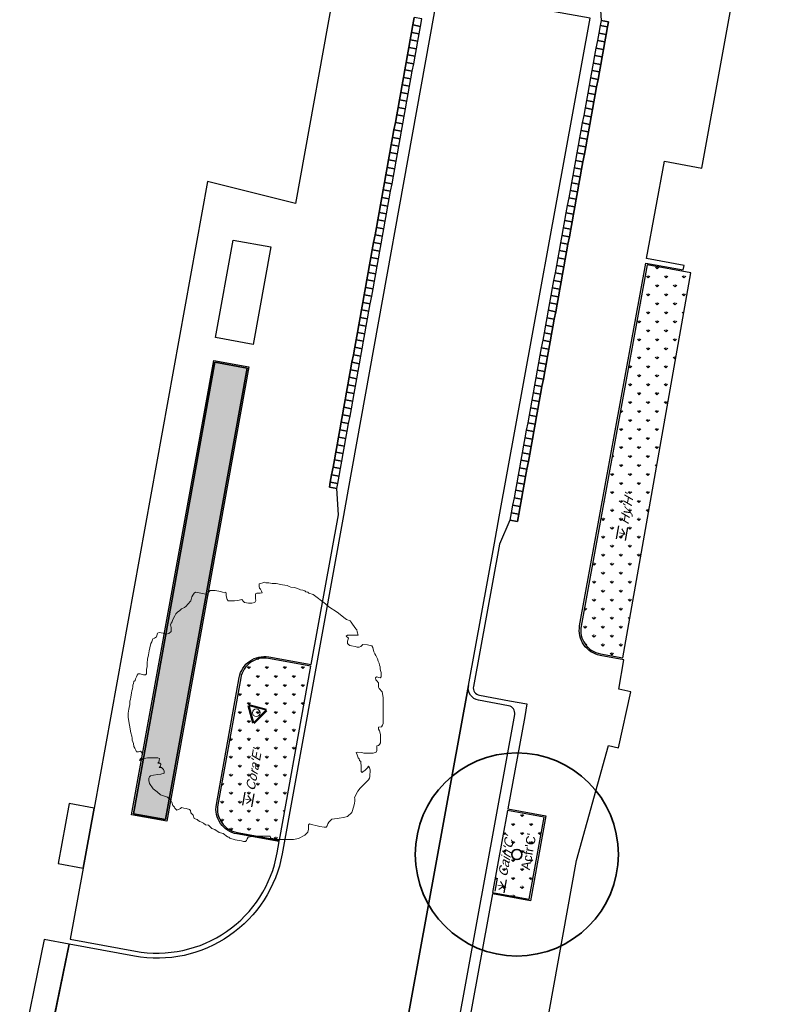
# Model space of a CAD drawing. Extents: x 131293 to 132236, y 397713 to 398701.
# Tile 61 of 63: x 131679 to 131709, y 398634 to 398673. Entities that reach past the tile are written whole.
import ezdxf
from ezdxf.enums import TextEntityAlignment as Align

# ---------------------------------------------------------------- set-up
doc = ezdxf.new("R2010")
doc.units = 0
for name, color, linetype, lineweight in [('B-boom @ 0.2', 7, 'Continuous', 18), ('N-GR-boom @ 0.2', 3, 'Continuous', 35), ('N-GR-boombescherming @ 0.2', 2, 'Continuous', 25), ('N-GR-boomsoort', 3, 'Continuous', 35), ('N-GR-plantsoentekst @ 0.2', 190, 'Continuous', 25)]:
    doc.layers.add(name, color=color, linetype=linetype, lineweight=lineweight)
doc.layers.add('N-GR-arcering haagplantsoen', color=7, linetype='Continuous', lineweight=5, true_color=0x88bc76)
doc.layers.add('N-GR-open arcering sierplantsoen', color=7, linetype='Continuous', lineweight=5, true_color=0x54ab6a)
doc.layers.add('X-AL-contourlijnen', color=30, linetype='Continuous', plot=False)
doc.styles.add('CS Annotative', font='arial.ttf')

# ---------------------------------------------------------------- blocks, each defined once
blk = doc.blocks.new('*U139')
blk.add_lwpolyline([(-21.81, 7.49), (-22.22, 7.5), (-22.84, 7.7), (-23.25, 7.7), (-23.45, 7.39), (-23.55, 7.09), (-23.76, 6.68), (-23.86, 6.37), (-24.07, 6.17), (-24.17, 5.76), (-24.27, 5.45), (-24.33, 5.09), (-24.38, 4.73), (-24.48, 4.32), (-24.58, 3.91), (-24.69, 3.09), (-24.79, 2.68), (-24.89, 2.27), (-24.9, 1.66), (-25, 1.04), (-25.1, 0.74), (-25.21, -0.08), (-25.21, -0.9), (-24.95, -2.44), (-24.7, -3.98), (-24.5, -4.59), (-24.45, -5), (-24.4, -5.41), (-24.19, -6.03), (-24.09, -6.64), (-23.89, -6.95), (-23.68, -7.36), (-23.58, -7.67), (-23.17, -7.67), (-22.76, -7.57), (-22.56, -7.77), (-22.45, -8.08), (-22.46, -8.49), (-22.56, -8.9), (-22.76, -9.1), (-22.97, -9.41), (-22.66, -9.31), (-22.35, -9.1), (-22.05, -9), (-21.43, -8.9), (-20.51, -8.9), (-20, -8.9), (-19.38, -8.9), (-19.07, -9.01), (-19.08, -9.42), (-19.18, -9.72), (-19.38, -9.93), (-18.97, -9.93), (-18.77, -10.13), (-18.87, -10.54), (-19.08, -10.75), (-18.67, -10.75), (-18.26, -11.16), (-18.16, -11.47), (-18.16, -11.88), (-18.77, -12.08), (-19.39, -12.18), (-20.21, -12.28), (-20.82, -12.39), (-21.03, -12.59), (-21.13, -12.9), (-21.13, -13.31), (-21.03, -13.92), (-20.32, -14.95), (-19.5, -15.56), (-18.88, -16.18), (-18.06, -16.39), (-17.45, -16.59), (-16.84, -17.21), (-16.63, -17.62), (-16.43, -18.23), (-16.22, -18.44), (-16.12, -18.59), (-16.02, -18.75), (-15.61, -19.16), (-14.89, -18.85), (-14.69, -18.65), (-14.23, -18.75), (-13.77, -18.85), (-13.15, -19.06), (-12.95, -19.27), (-12.85, -19.67), (-12.64, -19.98), (-12.44, -20.19), (-12.23, -20.8), (-11.62, -21.01), (-11.41, -21.21), (-11.11, -21.42), (-10.75, -21.57), (-10.39, -21.73), (-9.98, -22.04), (-9.37, -22.14), (-8.75, -22.76), (-8.14, -22.96), (-7.32, -23.58), (-6.5, -23.78), (-5.68, -24.4), (-5.37, -24.5), (-5.17, -24.71), (-4.15, -25.02), (-3.33, -25.12), (-2.92, -25.23), (-2.51, -25.33), (-2.1, -25.33), (-1.89, -25.12), (-1.79, -24.82), (-1.58, -24.51), (-0.35, -24.31), (2.72, -24.31), (2.82, -24.62), (3.44, -24.83), (3.85, -24.83), (4.26, -24.93), (7.33, -24.94), (8.36, -24.73), (9.59, -24.12), (10.2, -23.51), (10.31, -22.89), (10.31, -22.07), (10.51, -21.87), (11.13, -22.08), (11.74, -22.18), (12.56, -22.39), (13.38, -22.49), (13.79, -22.49), (13.99, -22.29), (14.1, -21.88), (14.3, -21.57), (14.92, -20.96), (15.94, -20.8), (16.35, -20.75), (17.17, -20.65), (17.99, -20.45), (18.82, -19.63), (19.23, -18.4), (19.33, -17.79), (19.43, -17.38), (19.44, -16.97), (19.33, -16.66), (20.05, -15.43), (20.46, -14.82), (22.11, -13.18), (22.31, -12.87), (22.41, -12.57), (22.42, -11.24), (22.32, -10.83), (22.11, -10.52), (21.91, -10.83), (21.39, -11.34), (21.08, -11.54), (20.88, -11.75), (20.67, -11.54), (20.68, -10.31), (20.58, -10), (20.58, -9.59), (20.37, -9.39), (20.27, -9.08), (20.06, -8.87), (19.86, -8.26), (19.66, -7.85), (19.96, -7.75), (20.78, -7.85), (21.19, -7.95), (23.04, -7.96), (23.65, -7.75), (23.76, -7.45), (23.76, -7.04), (23.76, -6.52), (24.07, -6.42), (24.27, -6.22), (24.48, -5.91), (24.48, -4.27), (24.28, -3.55), (24.07, -3.25), (24.07, -2.84), (24.69, -2.74), (24.89, -2.43), (25, -2.12), (25.01, 3), (24.8, 4.13), (24.19, 4.75), (24.09, 5.05), (24.09, 5.87), (23.78, 6.28), (23.58, 6.49), (23.47, 6.9), (23.68, 7.1), (24.4, 6.9), (24.6, 7.1), (24.6, 7.92), (24.55, 8.13), (24.5, 8.33), (24.4, 8.64), (24.4, 9.05), (24.3, 9.36), (24.2, 9.76), (23.99, 10.18), (23.89, 10.59), (23.69, 11), (23.59, 11.3), (23.38, 11.61), (23.18, 12.02), (22.97, 12.84), (22.77, 13.15), (21.95, 13.36), (21.03, 13.46), (20.62, 13.05), (20.31, 12.95), (19.9, 12.95), (19.49, 13.05), (18.77, 13.16), (18.47, 13.26), (18.16, 13.46), (17.96, 13.67), (17.96, 14.08), (18.16, 14.69), (17.75, 15.11), (17.96, 15.31), (20.11, 15.31), (19.91, 15.92), (19.8, 16.33), (19.6, 16.54), (18.99, 17.46), (18.68, 17.87), (18.48, 18.08), (17.76, 18.38), (17.55, 18.59), (15.92, 19.82), (14.28, 20.85), (13.67, 21.47), (11.21, 23.31), (10.39, 23.52), (10.19, 23.73), (9.78, 23.83), (9.57, 24.04), (9.16, 24.14), (8.75, 24.24), (8.45, 24.34), (8.04, 24.45), (7.63, 24.65), (6.81, 24.76), (6.5, 24.86), (6.09, 25.07), (5.17, 25.22), (4.86, 25.27), (3.94, 25.48), (3.53, 25.48), (3.12, 25.48), (2.81, 25.53), (2.5, 25.58), (1.89, 25.59), (1.58, 25.69), (1.28, 25.59), (0.87, 25.48), (0.56, 25.38), (0.56, 24.87), (0.66, 24.56), (0.86, 24.36), (1.07, 23.95), (1.17, 23.64), (0.76, 23.54), (0.45, 23.54), (0.15, 23.54), (-0.16, 23.44), (-0.16, 22.52), (-0.06, 22.11), (-0.27, 21.7), (-0.88, 21.6), (-1.5, 21.6), (-2.32, 21.7), (-2.52, 21.91), (-2.83, 22.32), (-3.65, 22.11), (-4.26, 22.01), (-5.49, 22.01), (-5.7, 22.32), (-5.9, 23.04), (-5.9, 23.45), (-6, 23.76), (-6.31, 23.65), (-6.67, 23.76), (-7.03, 23.86), (-8.05, 24.07), (-9.08, 24.07), (-9.28, 23.87), (-9.49, 23.56), (-9.49, 23.15), (-9.9, 23.35), (-10.92, 23.56), (-11.95, 23.77), (-12.25, 23.56), (-12.46, 23.15), (-12.66, 22.85), (-12.87, 22.03), (-13.49, 21.41), (-13.79, 21), (-14.1, 20.7), (-14.72, 20.49), (-15.13, 20.08), (-15.44, 19.88), (-15.64, 19.68), (-15.85, 19.47), (-16.05, 19.06), (-16.46, 18.24), (-16.57, 17.93), (-16.77, 17.63), (-16.88, 17.32), (-16.77, 16.81), (-16.77, 15.99), (-17.19, 15.58), (-17.8, 15.48), (-18.31, 15.68), (-19.13, 15.79), (-19.44, 15.69), (-19.65, 14.97), (-20.06, 14.66), (-20.36, 14.56), (-20.57, 13.95), (-20.78, 13.64), (-20.98, 12.82), (-21.09, 12.21), (-21.19, 11.39), (-21.4, 10.57), (-21.5, 9.75), (-21.5, 9.13), (-21.6, 8.52), (-21.61, 7.7), (-21.81, 7.49)])
at = {"lineweight": 18}
blk.add_circle((0, 0), 0.75, dxfattribs=at)
blk = doc.blocks.new('CS Boombescherming')
at = {"lineweight": 5}
for p, q in [((-2.11, 0.34), (1.07, 1.88)), ((1.09, -1.84), (1.36, 1.68)), ((-2.14, 0), (0.78, -1.99))]:
    blk.add_line(p, q, dxfattribs=at)
at = {"lineweight": 35}
for p, q in [((-2.03, 0.16), (1.16, 1.7)), ((-2.03, 0.16), (0.9, -1.83)), ((0.9, -1.83), (1.16, 1.7))]:
    blk.add_line(p, q, dxfattribs=at)
blk = doc.blocks.new('*U141')
for radius in [20, 1]:
    blk.add_circle((0, 0), radius)
at = {"layer": 'N-GR-boomsoort', "style": 'CS Annotative'}
blk.add_attdef('SOORT', text='', height=1.8, dxfattribs=at).set_placement((-2.66, -2.17), align=Align.MIDDLE_LEFT)
blk = doc.blocks.new('CS Plantsoentekst')
at = {"linetype": 'Continuous', "lineweight": 18}
for q in [(-2.6, 0.23), (-1.8, 0.56), (-1, 0.23)]:
    blk.add_line((-1.8, -0.56), q, dxfattribs=at)
at = {"flags": 128}
for points in [[(-3.1, 0.9), (-0.5, 0.9)], [(-3.1, -0.9), (-0.5, -0.9)]]:
    blk.add_lwpolyline(points, dxfattribs=at)
at = {"style": 'CS Annotative', "oblique": 20}
blk.add_attdef('Plantsoensoort', text='', height=1.8, dxfattribs=at).set_placement((0, 0), align=Align.MIDDLE_LEFT)

msp = doc.modelspace()

# ---------------------------------------------------------------- hatches: boundary and pattern name
at = {"layer": 'N-GR-arcering haagplantsoen'}
h = msp.add_hatch(color=256, dxfattribs=at)
h.dxf.hatch_style = 1
h.paths.add_polyline_path([(131687.598, 398659.488), (131684.384, 398641.712), (131683.116, 398641.942), (131686.327, 398659.718)])
at = {"layer": 'N-GR-open arcering sierplantsoen'}
h = msp.add_hatch(dxfattribs=at)
h.set_pattern_fill('CS-SIERPLANTSOEN', color=256, scale=0.1, angle=359.9591)
h.set_pattern_definition([(89.959147, (136736.54788, 397135.2811), (-0.35330121, 0.353805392), [0.09375, -0.61335678]), (44.959147, (136736.5479, 397135.2811), (-0.35330121, 0.35380539), [0.09375, -0.40625]), (134.959147, (136736.5479, 397135.2811), (-0.35380539, -0.35330121), [0.09375, -0.40625])])
edge = h.paths.add_edge_path()
edge.add_line((131705.069, 398663.241), (131703.348, 398663.555))
edge.add_line((131703.348, 398663.555), (131700.753, 398649.329))
edge.add_arc((131701.678, 398649.161), 0.94, 169.6634, 259.6634)
edge.add_line((131701.509, 398648.236), (131702.388, 398648.076))
edge.add_line((131702.388, 398648.076), (131705.069, 398663.241))
h = msp.add_hatch(dxfattribs=at)
h.set_pattern_fill('CS-SIERPLANTSOEN', color=256, scale=0.1, angle=0.0455)
h.set_pattern_definition([(90.0455466, (136736.54788, 397135.2811), (-0.353834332, 0.353272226), [0.09375, -0.61335678]), (45.045547, (136736.5479, 397135.2811), (-0.35383433, 0.353272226), [0.09375, -0.40625]), (135.045547, (136736.5479, 397135.2811), (-0.353272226, -0.35383433), [0.09375, -0.40625])])
edge = h.paths.add_edge_path()
edge.add_line((131690.11, 398647.754), (131688.438, 398648.056))
edge.add_arc((131688.27, 398647.131), 0.94, 79.7498, 169.7498)
edge.add_line((131687.345, 398647.298), (131686.441, 398642.296))
edge.add_arc((131687.366, 398642.128), 0.94, 169.7498, 259.7498)
edge.add_line((131687.198, 398641.203), (131688.871, 398640.901))
edge.add_line((131688.871, 398640.901), (131690.11, 398647.754))
h = msp.add_hatch(dxfattribs=at)
h.set_pattern_fill('CS-SIERPLANTSOEN', color=256, scale=0.1, angle=359.9591)
h.set_pattern_definition([(89.959147, (136736.54788, 397135.2811), (-0.35330121, 0.353805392), [0.09375, -0.61335678]), (44.959147, (136736.5479, 397135.2811), (-0.35330121, 0.35380539), [0.09375, -0.40625]), (134.959147, (136736.5479, 397135.2811), (-0.35380539, -0.35330121), [0.09375, -0.40625])])
h.paths.add_polyline_path([(131699.297, 398641.809), (131697.854, 398642.072), (131697.265, 398638.845), (131698.708, 398638.582)])

# ---------------------------------------------------------------- linework, layer by layer
at = {"layer": 'X-AL-contourlijnen', "flags": 128}
for points in [[(131699.157, 398632.245), (131700.567, 398640.101), (131701.835, 398644.625), (131702.229, 398644.54), (131702.716, 398646.746), (131702.231, 398646.848), (131702.436, 398648.006), (131701.499, 398648.177, -0.414214), (131700.694, 398649.34), (131703.299, 398663.624), (131704.775, 398663.355), (131704.808, 398663.533), (131703.332, 398663.802), (131704.032, 398667.638), (131705.507, 398667.369), (131708.795, 398685.395)], [(131691.147, 398675.065), (131689.503, 398665.975), (131686.028, 398666.84), (131681.57, 398642.16), (131680.623, 398637.002), (131683.191, 398636.531, 0.414968), (131688.78, 398640.398), (131688.861, 398640.842), (131687.188, 398641.144, -0.414214), (131686.382, 398642.306), (131687.286, 398647.309, -0.414214), (131688.448, 398648.115), (131690.121, 398647.813), (131691.189, 398653.717), (131691.131, 398654.744), (131690.835, 398654.797), (131690.871, 398654.994), (131690.924, 398655.289), (131690.978, 398655.584), (131691.031, 398655.879), (131691.085, 398656.175), (131691.138, 398656.47), (131691.191, 398656.765), (131691.245, 398657.06), (131691.298, 398657.355), (131691.351, 398657.651), (131691.405, 398657.946), (131691.458, 398658.241), (131691.512, 398658.536), (131691.565, 398658.832), (131691.618, 398659.127), (131691.672, 398659.422), (131691.725, 398659.717), (131691.779, 398660.012), (131691.832, 398660.308), (131691.885, 398660.603), (131691.939, 398660.898), (131691.992, 398661.193), (131692.045, 398661.488), (131692.099, 398661.784), (131692.152, 398662.079), (131692.206, 398662.374), (131692.259, 398662.669), (131692.312, 398662.964), (131692.366, 398663.26), (131692.419, 398663.555), (131692.473, 398663.85), (131692.526, 398664.145), (131692.579, 398664.441), (131692.633, 398664.736), (131692.686, 398665.031), (131692.739, 398665.326), (131692.793, 398665.621), (131692.846, 398665.917), (131692.9, 398666.212), (131692.953, 398666.507), (131693.006, 398666.802), (131693.06, 398667.097), (131693.113, 398667.393), (131693.167, 398667.688), (131693.22, 398667.983), (131693.273, 398668.278), (131693.327, 398668.574), (131693.38, 398668.869), (131693.433, 398669.164), (131693.487, 398669.459), (131693.54, 398669.754), (131693.594, 398670.05), (131693.647, 398670.345), (131693.7, 398670.64), (131693.754, 398670.935), (131693.807, 398671.23), (131693.861, 398671.526), (131693.914, 398671.821), (131693.967, 398672.116), (131694.021, 398672.411), (131694.074, 398672.706), (131694.127, 398673.002), (131694.181, 398673.297)], [(131683.755, 398578.149), (131696.311, 398646.989), (131697.334, 398652.596), (131697.523, 398653.631), (131701.104, 398673.267), (131695.123, 398674.349), (131695.113, 398674.295), (131691.573, 398654.716), (131691.386, 398653.681), (131688.977, 398640.362, -0.414968), (131683.154, 398636.334), (131680.587, 398636.805), (131679.621, 398632.113)], [(131701.478, 398674.203), (131701.535, 398673.176), (131701.83, 398673.122), (131701.794, 398672.926), (131701.74, 398672.631), (131701.686, 398672.335), (131701.633, 398672.04), (131701.579, 398671.745), (131701.525, 398671.45), (131701.471, 398671.155), (131701.417, 398670.86), (131701.363, 398670.565), (131701.31, 398670.269), (131701.256, 398669.974), (131701.202, 398669.679), (131701.148, 398669.384), (131701.094, 398669.089), (131701.04, 398668.794), (131700.987, 398668.499), (131700.933, 398668.204), (131700.879, 398667.908), (131700.825, 398667.613), (131700.771, 398667.318), (131700.717, 398667.023), (131700.664, 398666.728), (131700.61, 398666.433), (131700.556, 398666.138), (131700.502, 398665.843), (131700.448, 398665.547), (131700.394, 398665.252), (131700.341, 398664.957), (131700.287, 398664.662), (131700.233, 398664.367), (131700.179, 398664.072), (131700.125, 398663.777), (131700.071, 398663.481), (131700.018, 398663.186), (131699.964, 398662.891), (131699.91, 398662.596), (131699.856, 398662.301), (131699.802, 398662.006), (131699.749, 398661.711), (131699.695, 398661.416), (131699.641, 398661.12), (131699.587, 398660.825), (131699.533, 398660.53), (131699.479, 398660.235), (131699.426, 398659.94), (131699.372, 398659.645), (131699.318, 398659.35), (131699.264, 398659.055), (131699.21, 398658.759), (131699.156, 398658.464), (131699.103, 398658.169), (131699.049, 398657.874), (131698.995, 398657.579), (131698.941, 398657.284), (131698.887, 398656.989), (131698.833, 398656.693), (131698.78, 398656.398), (131698.726, 398656.103), (131698.672, 398655.808), (131698.618, 398655.513), (131698.564, 398655.218), (131698.51, 398654.923), (131698.457, 398654.628), (131698.403, 398654.332), (131698.349, 398654.037), (131698.295, 398653.742), (131698.241, 398653.447), (131697.946, 398653.501), (131697.531, 398652.56), (131696.508, 398646.953, 0.414214), (131696.749, 398646.604), (131697.93, 398646.388), (131698.618, 398646.263), (131698.529, 398645.771), (131697.865, 398642.131), (131699.367, 398641.857), (131698.757, 398638.512), (131697.255, 398638.786), (131695.712, 398630.326)]]:
    msp.add_lwpolyline(points, format="xyb", dxfattribs=at)
for points in [[(131694.074, 398672.706), (131694.369, 398672.653), (131694.423, 398672.948), (131694.127, 398673.002)], [(131694.127, 398673.002), (131694.423, 398672.948), (131694.476, 398673.244), (131694.181, 398673.297)], [(131701.794, 398672.926), (131701.499, 398672.979), (131701.445, 398672.684), (131701.74, 398672.631)], [(131701.83, 398673.122), (131701.535, 398673.176), (131701.499, 398672.979), (131701.794, 398672.926)], [(131694.021, 398672.411), (131694.316, 398672.358), (131694.369, 398672.653), (131694.074, 398672.706)], [(131701.74, 398672.631), (131701.445, 398672.684), (131701.391, 398672.389), (131701.686, 398672.335)], [(131693.967, 398672.116), (131694.262, 398672.063), (131694.316, 398672.358), (131694.021, 398672.411)], [(131701.686, 398672.335), (131701.391, 398672.389), (131701.337, 398672.094), (131701.633, 398672.04)], [(131693.861, 398671.526), (131694.156, 398671.472), (131694.209, 398671.767), (131693.914, 398671.821)], [(131693.914, 398671.821), (131694.209, 398671.767), (131694.262, 398672.063), (131693.967, 398672.116)], [(131701.579, 398671.745), (131701.284, 398671.799), (131701.23, 398671.504), (131701.525, 398671.45)], [(131701.633, 398672.04), (131701.337, 398672.094), (131701.284, 398671.799), (131701.579, 398671.745)], [(131693.807, 398671.23), (131694.102, 398671.177), (131694.156, 398671.472), (131693.861, 398671.526)], [(131701.525, 398671.45), (131701.23, 398671.504), (131701.176, 398671.209), (131701.471, 398671.155)], [(131693.754, 398670.935), (131694.049, 398670.882), (131694.102, 398671.177), (131693.807, 398671.23)], [(131701.471, 398671.155), (131701.176, 398671.209), (131701.122, 398670.914), (131701.417, 398670.86)], [(131693.647, 398670.345), (131693.942, 398670.291), (131693.996, 398670.587), (131693.7, 398670.64)], [(131693.7, 398670.64), (131693.996, 398670.587), (131694.049, 398670.882), (131693.754, 398670.935)], [(131701.363, 398670.565), (131701.068, 398670.618), (131701.014, 398670.323), (131701.31, 398670.269)], [(131701.417, 398670.86), (131701.122, 398670.914), (131701.068, 398670.618), (131701.363, 398670.565)], [(131693.594, 398670.05), (131693.889, 398669.996), (131693.942, 398670.291), (131693.647, 398670.345)], [(131701.31, 398670.269), (131701.014, 398670.323), (131700.961, 398670.028), (131701.256, 398669.974)], [(131693.54, 398669.754), (131693.835, 398669.701), (131693.889, 398669.996), (131693.594, 398670.05)], [(131701.256, 398669.974), (131700.961, 398670.028), (131700.907, 398669.733), (131701.202, 398669.679)], [(131693.433, 398669.164), (131693.729, 398669.111), (131693.782, 398669.406), (131693.487, 398669.459)], [(131693.487, 398669.459), (131693.782, 398669.406), (131693.835, 398669.701), (131693.54, 398669.754)], [(131701.148, 398669.384), (131700.853, 398669.438), (131700.799, 398669.143), (131701.094, 398669.089)], [(131701.202, 398669.679), (131700.907, 398669.733), (131700.853, 398669.438), (131701.148, 398669.384)], [(131693.38, 398668.869), (131693.675, 398668.815), (131693.729, 398669.111), (131693.433, 398669.164)], [(131701.094, 398669.089), (131700.799, 398669.143), (131700.745, 398668.848), (131701.04, 398668.794)], [(131693.327, 398668.574), (131693.622, 398668.52), (131693.675, 398668.815), (131693.38, 398668.869)], [(131701.04, 398668.794), (131700.745, 398668.848), (131700.691, 398668.553), (131700.987, 398668.499)], [(131693.22, 398667.983), (131693.515, 398667.93), (131693.569, 398668.225), (131693.273, 398668.278)], [(131693.273, 398668.278), (131693.569, 398668.225), (131693.622, 398668.52), (131693.327, 398668.574)], [(131700.987, 398668.499), (131700.691, 398668.553), (131700.638, 398668.257), (131700.933, 398668.204)], [(131693.167, 398667.688), (131693.462, 398667.634), (131693.515, 398667.93), (131693.22, 398667.983)], [(131700.879, 398667.908), (131700.584, 398667.962), (131700.53, 398667.667), (131700.825, 398667.613)], [(131700.933, 398668.204), (131700.638, 398668.257), (131700.584, 398667.962), (131700.879, 398667.908)], [(131693.113, 398667.393), (131693.408, 398667.339), (131693.462, 398667.634), (131693.167, 398667.688)], [(131700.825, 398667.613), (131700.53, 398667.667), (131700.476, 398667.372), (131700.771, 398667.318)], [(131693.06, 398667.097), (131693.355, 398667.044), (131693.408, 398667.339), (131693.113, 398667.393)], [(131700.771, 398667.318), (131700.476, 398667.372), (131700.422, 398667.077), (131700.717, 398667.023)], [(131692.953, 398666.507), (131693.248, 398666.454), (131693.302, 398666.749), (131693.006, 398666.802)], [(131693.006, 398666.802), (131693.302, 398666.749), (131693.355, 398667.044), (131693.06, 398667.097)], [(131700.664, 398666.728), (131700.368, 398666.782), (131700.315, 398666.487), (131700.61, 398666.433)], [(131700.717, 398667.023), (131700.422, 398667.077), (131700.368, 398666.782), (131700.664, 398666.728)], [(131692.9, 398666.212), (131693.195, 398666.158), (131693.248, 398666.454), (131692.953, 398666.507)], [(131700.61, 398666.433), (131700.315, 398666.487), (131700.261, 398666.191), (131700.556, 398666.138)], [(131692.846, 398665.917), (131693.141, 398665.863), (131693.195, 398666.158), (131692.9, 398666.212)], [(131700.556, 398666.138), (131700.261, 398666.191), (131700.207, 398665.896), (131700.502, 398665.843)], [(131692.739, 398665.326), (131693.035, 398665.273), (131693.088, 398665.568), (131692.793, 398665.621)], [(131692.793, 398665.621), (131693.088, 398665.568), (131693.141, 398665.863), (131692.846, 398665.917)], [(131700.448, 398665.547), (131700.153, 398665.601), (131700.099, 398665.306), (131700.394, 398665.252)], [(131700.502, 398665.843), (131700.207, 398665.896), (131700.153, 398665.601), (131700.448, 398665.547)], [(131692.686, 398665.031), (131692.981, 398664.978), (131693.035, 398665.273), (131692.739, 398665.326)], [(131700.394, 398665.252), (131700.099, 398665.306), (131700.045, 398665.011), (131700.341, 398664.957)], [(131692.633, 398664.736), (131692.928, 398664.682), (131692.981, 398664.978), (131692.686, 398665.031)], [(131700.341, 398664.957), (131700.045, 398665.011), (131699.992, 398664.716), (131700.287, 398664.662)], [(131687.828, 398660.422), (131686.352, 398660.689), (131687.046, 398664.526), (131688.522, 398664.26)], [(131692.526, 398664.145), (131692.821, 398664.092), (131692.875, 398664.387), (131692.579, 398664.441)], [(131692.579, 398664.441), (131692.875, 398664.387), (131692.928, 398664.682), (131692.633, 398664.736)], [(131700.233, 398664.367), (131699.938, 398664.421), (131699.884, 398664.126), (131700.179, 398664.072)], [(131700.287, 398664.662), (131699.992, 398664.716), (131699.938, 398664.421), (131700.233, 398664.367)], [(131692.473, 398663.85), (131692.768, 398663.797), (131692.821, 398664.092), (131692.526, 398664.145)], [(131700.179, 398664.072), (131699.884, 398664.126), (131699.83, 398663.83), (131700.125, 398663.777)], [(131692.419, 398663.555), (131692.714, 398663.502), (131692.768, 398663.797), (131692.473, 398663.85)], [(131700.125, 398663.777), (131699.83, 398663.83), (131699.776, 398663.535), (131700.071, 398663.481)], [(131692.312, 398662.964), (131692.608, 398662.911), (131692.661, 398663.206), (131692.366, 398663.26)], [(131692.366, 398663.26), (131692.661, 398663.206), (131692.714, 398663.502), (131692.419, 398663.555)], [(131700.018, 398663.186), (131699.723, 398663.24), (131699.669, 398662.945), (131699.964, 398662.891)], [(131700.071, 398663.481), (131699.776, 398663.535), (131699.723, 398663.24), (131700.018, 398663.186)], [(131692.259, 398662.669), (131692.554, 398662.616), (131692.608, 398662.911), (131692.312, 398662.964)], [(131699.964, 398662.891), (131699.669, 398662.945), (131699.615, 398662.65), (131699.91, 398662.596)], [(131692.206, 398662.374), (131692.501, 398662.321), (131692.554, 398662.616), (131692.259, 398662.669)], [(131699.91, 398662.596), (131699.615, 398662.65), (131699.561, 398662.355), (131699.856, 398662.301)], [(131692.099, 398661.784), (131692.394, 398661.73), (131692.447, 398662.025), (131692.152, 398662.079)], [(131692.152, 398662.079), (131692.447, 398662.025), (131692.501, 398662.321), (131692.206, 398662.374)], [(131699.856, 398662.301), (131699.561, 398662.355), (131699.507, 398662.06), (131699.802, 398662.006)], [(131692.045, 398661.488), (131692.341, 398661.435), (131692.394, 398661.73), (131692.099, 398661.784)], [(131699.749, 398661.711), (131699.453, 398661.765), (131699.4, 398661.469), (131699.695, 398661.416)], [(131699.802, 398662.006), (131699.507, 398662.06), (131699.453, 398661.765), (131699.749, 398661.711)], [(131691.992, 398661.193), (131692.287, 398661.14), (131692.341, 398661.435), (131692.045, 398661.488)], [(131699.695, 398661.416), (131699.4, 398661.469), (131699.346, 398661.174), (131699.641, 398661.12)], [(131691.885, 398660.603), (131692.181, 398660.549), (131692.234, 398660.845), (131691.939, 398660.898)], [(131691.939, 398660.898), (131692.234, 398660.845), (131692.287, 398661.14), (131691.992, 398661.193)], [(131699.641, 398661.12), (131699.346, 398661.174), (131699.292, 398660.879), (131699.587, 398660.825)], [(131691.832, 398660.308), (131692.127, 398660.254), (131692.181, 398660.549), (131691.885, 398660.603)], [(131699.533, 398660.53), (131699.238, 398660.584), (131699.184, 398660.289), (131699.479, 398660.235)], [(131699.587, 398660.825), (131699.292, 398660.879), (131699.238, 398660.584), (131699.533, 398660.53)], [(131691.779, 398660.012), (131692.074, 398659.959), (131692.127, 398660.254), (131691.832, 398660.308)], [(131699.479, 398660.235), (131699.184, 398660.289), (131699.13, 398659.994), (131699.426, 398659.94)], [(131687.668, 398659.536), (131684.432, 398641.643), (131683.046, 398641.893), (131686.278, 398659.788)], [(131691.725, 398659.717), (131692.02, 398659.664), (131692.074, 398659.959), (131691.779, 398660.012)], [(131699.426, 398659.94), (131699.13, 398659.994), (131699.077, 398659.699), (131699.372, 398659.645)], [(131687.598, 398659.488), (131686.327, 398659.718), (131683.116, 398641.942), (131684.384, 398641.712)], [(131687.598, 398659.488), (131684.384, 398641.712), (131683.116, 398641.942), (131686.327, 398659.718)], [(131691.618, 398659.127), (131691.914, 398659.073), (131691.967, 398659.369), (131691.672, 398659.422)], [(131691.672, 398659.422), (131691.967, 398659.369), (131692.02, 398659.664), (131691.725, 398659.717)], [(131699.318, 398659.35), (131699.023, 398659.403), (131698.969, 398659.108), (131699.264, 398659.055)], [(131699.372, 398659.645), (131699.077, 398659.699), (131699.023, 398659.403), (131699.318, 398659.35)], [(131691.565, 398658.832), (131691.86, 398658.778), (131691.914, 398659.073), (131691.618, 398659.127)], [(131699.264, 398659.055), (131698.969, 398659.108), (131698.915, 398658.813), (131699.21, 398658.759)], [(131691.512, 398658.536), (131691.807, 398658.483), (131691.86, 398658.778), (131691.565, 398658.832)], [(131699.21, 398658.759), (131698.915, 398658.813), (131698.861, 398658.518), (131699.156, 398658.464)], [(131691.405, 398657.946), (131691.7, 398657.892), (131691.753, 398658.188), (131691.458, 398658.241)], [(131691.458, 398658.241), (131691.753, 398658.188), (131691.807, 398658.483), (131691.512, 398658.536)], [(131699.103, 398658.169), (131698.807, 398658.223), (131698.754, 398657.928), (131699.049, 398657.874)], [(131699.156, 398658.464), (131698.861, 398658.518), (131698.807, 398658.223), (131699.103, 398658.169)], [(131691.351, 398657.651), (131691.647, 398657.597), (131691.7, 398657.892), (131691.405, 398657.946)], [(131699.049, 398657.874), (131698.754, 398657.928), (131698.7, 398657.633), (131698.995, 398657.579)], [(131691.298, 398657.355), (131691.593, 398657.302), (131691.647, 398657.597), (131691.351, 398657.651)], [(131698.995, 398657.579), (131698.7, 398657.633), (131698.646, 398657.338), (131698.941, 398657.284)], [(131691.191, 398656.765), (131691.487, 398656.712), (131691.54, 398657.007), (131691.245, 398657.06)], [(131691.245, 398657.06), (131691.54, 398657.007), (131691.593, 398657.302), (131691.298, 398657.355)], [(131698.887, 398656.989), (131698.592, 398657.042), (131698.538, 398656.747), (131698.833, 398656.693)], [(131698.941, 398657.284), (131698.646, 398657.338), (131698.592, 398657.042), (131698.887, 398656.989)], [(131691.138, 398656.47), (131691.433, 398656.416), (131691.487, 398656.712), (131691.191, 398656.765)], [(131698.833, 398656.693), (131698.538, 398656.747), (131698.484, 398656.452), (131698.78, 398656.398)], [(131691.085, 398656.175), (131691.38, 398656.121), (131691.433, 398656.416), (131691.138, 398656.47)], [(131698.78, 398656.398), (131698.484, 398656.452), (131698.431, 398656.157), (131698.726, 398656.103)], [(131690.978, 398655.584), (131691.273, 398655.531), (131691.326, 398655.826), (131691.031, 398655.879)], [(131691.031, 398655.879), (131691.326, 398655.826), (131691.38, 398656.121), (131691.085, 398656.175)], [(131698.672, 398655.808), (131698.377, 398655.862), (131698.323, 398655.567), (131698.618, 398655.513)], [(131698.726, 398656.103), (131698.431, 398656.157), (131698.377, 398655.862), (131698.672, 398655.808)], [(131690.924, 398655.289), (131691.22, 398655.236), (131691.273, 398655.531), (131690.978, 398655.584)], [(131698.618, 398655.513), (131698.323, 398655.567), (131698.269, 398655.272), (131698.564, 398655.218)], [(131690.871, 398654.994), (131691.166, 398654.94), (131691.22, 398655.236), (131690.924, 398655.289)], [(131698.564, 398655.218), (131698.269, 398655.272), (131698.215, 398654.976), (131698.51, 398654.923)], [(131690.835, 398654.797), (131691.131, 398654.744), (131691.166, 398654.94), (131690.871, 398654.994)], [(131698.51, 398654.923), (131698.215, 398654.976), (131698.161, 398654.681), (131698.457, 398654.628)], [(131698.403, 398654.332), (131698.108, 398654.386), (131698.054, 398654.091), (131698.349, 398654.037)], [(131698.457, 398654.628), (131698.161, 398654.681), (131698.108, 398654.386), (131698.403, 398654.332)], [(131698.349, 398654.037), (131698.054, 398654.091), (131698, 398653.796), (131698.295, 398653.742)], [(131698.295, 398653.742), (131698, 398653.796), (131697.946, 398653.501), (131698.241, 398653.447)], [(131681.57, 398642.16), (131680.586, 398642.34), (131680.153, 398639.981), (131681.137, 398639.8)], [(131699.297, 398641.809), (131697.854, 398642.072), (131697.265, 398638.845), (131698.708, 398638.582)], [(131680.587, 398636.805), (131679.604, 398636.987), (131678.635, 398632.282), (131679.618, 398632.099)]]:
    msp.add_lwpolyline(points, close=True, dxfattribs=at)
for points in [[(131705.069, 398663.241), (131703.348, 398663.555), (131700.753, 398649.329, 0.414214), (131701.509, 398648.236), (131702.388, 398648.076)], [(131690.11, 398647.754), (131688.438, 398648.056, 0.414214), (131687.345, 398647.298), (131686.441, 398642.296, 0.414214), (131687.198, 398641.203), (131688.871, 398640.901)], [(131698.135, 398645.843, 0.414214), (131697.894, 398646.192), (131696.713, 398646.407, -0.414214), (131696.311, 398646.989), (131683.755, 398578.149), (131683.699, 398577.839), (131683.324, 398575.783), (131683.267, 398575.473), (131683.213, 398575.173, -0.414214), (131683.794, 398575.575), (131684.975, 398575.36, 0.414214), (131685.324, 398575.601)]]:
    msp.add_lwpolyline(points, format="xyb", close=True, dxfattribs=at)

# ---------------------------------------------------------------- block references
at = {"layer": 'B-boom @ 0.2', "xscale": 0.2, "yscale": 0.2, "zscale": 0.2}
msp.add_blockref('*U139', (131687.952, 398645.916), dxfattribs=at)
at = {"layer": 'N-GR-boom @ 0.2', "xscale": 0.2, "yscale": 0.2, "zscale": 0.2, "rotation": 79.7}
msp.add_blockref('*U141', (131698.219, 398640.338), dxfattribs=at).add_auto_attribs({'SOORT': "Acfr'C'"})
at = {"layer": 'N-GR-boombescherming @ 0.2', "xscale": 0.2, "yscale": 0.2, "zscale": 0.2, "rotation": 79.7}
msp.add_blockref('CS Boombescherming', (131687.952, 398645.916), dxfattribs=at)
at = {"layer": 'N-GR-plantsoentekst @ 0.2', "xscale": 0.2, "yscale": 0.2, "zscale": 0.2, "rotation": 79.70420456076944}
for p, values in [((131702.433, 398653.343), {'Plantsoensoort': "Hy'H'"}), ((131687.708, 398642.851), {'Plantsoensoort': "Cora'E'"}), ((131697.65, 398639.464), {'Plantsoensoort': "Cain'C'"})]:
    msp.add_blockref('CS Plantsoentekst', p, dxfattribs=at).add_auto_attribs(values)

doc.saveas('drawing.dxf')
